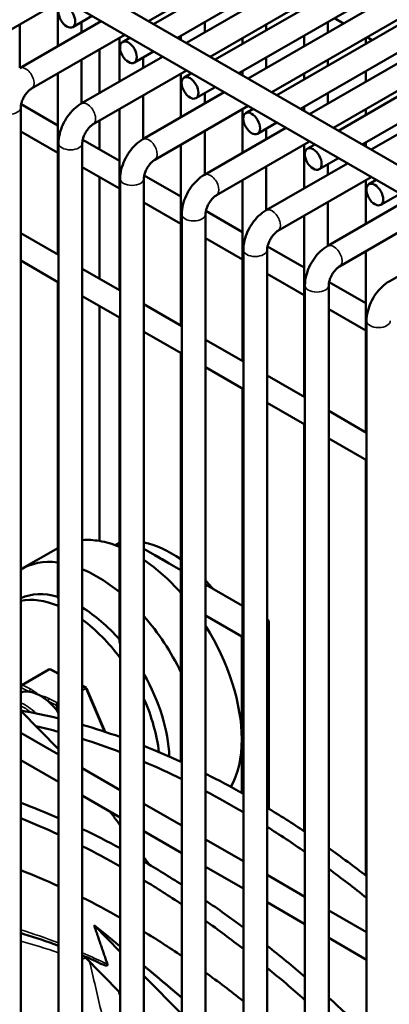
# Model space of a CAD drawing. Header units: inches. Extents: x 1 to 237, y 4 to 150.
# Tile 153 of 166: x 202.01 to 203.85, y 114.08 to 118.98. Entities that reach past the tile are written whole.
import ezdxf

# ---------------------------------------------------------------- set-up
doc = ezdxf.new("R2010")
doc.units = ezdxf.units.IN
doc.header["$LTSCALE"] = 7
doc.header["$MEASUREMENT"] = 0
doc.layers.add('Visible (ANSI)', color=7, linetype='Continuous', lineweight=50)
doc.layers.add('Visible Narrow (ANSI)', color=7, linetype='Continuous', lineweight=35)

msp = doc.modelspace()

# ---------------------------------------------------------------- linework, layer by layer
at = {"layer": 'Visible (ANSI)'}
for p, q in [((202.6745, 118.9594), (204.7417, 120.1529)), ((202.7926, 118.8912), (204.8599, 120.0847)), ((202.9807, 118.7826), (205.048, 119.9761)), ((201.0119, 119.9193), (207.2557, 116.3144)), ((203.0988, 118.7144), (205.1661, 119.9079)), ((200.8823, 119.8577), (207.1966, 116.2121)), ((203.287, 118.6058), (205.3542, 119.7993)), ((203.4051, 118.5376), (205.4723, 119.7311)), ((203.5932, 118.429), (205.6604, 119.6225)), ((203.7113, 118.3608), (205.7785, 119.5543)), ((202.6494, 118.9739), (203.2788, 119.3373)), ((202.8375, 118.8653), (203.526, 119.2627)), ((202.9556, 118.7971), (203.585, 119.1605)), ((201.7616, 118.8149), (202.225, 119.0825)), ((203.1437, 118.6885), (203.8322, 119.0859)), ((202.1979, 119.0668), (202.1979, 118.8496)), ((202.0087, 118.7404), (202.4132, 118.9739)), ((202.2725, 118.9445), (202.3683, 118.9998)), ((202.4055, 118.9694), (202.4055, 118.9783)), ((203.2618, 118.6203), (203.8912, 118.9837)), ((203.6183, 118.9625), (203.5734, 118.9884)), ((202.0098, 118.9582), (202.0098, 118.741)), ((202.316, 118.9696), (202.316, 118.9178)), ((202.9284, 118.9696), (202.9284, 118.9178)), ((203.2347, 118.9582), (203.2347, 118.9292)), ((203.5409, 118.9696), (203.5409, 118.9178)), ((202.0678, 118.6381), (202.5313, 118.9057)), ((202.5041, 118.89), (202.5041, 118.6728)), ((202.5197, 118.87), (202.5564, 118.8912)), ((202.8103, 118.9014), (202.8103, 118.881)), ((203.1166, 118.89), (203.1166, 118.861)), ((203.4228, 118.9014), (203.4228, 118.8496)), ((203.45, 118.5117), (204.1384, 118.9091)), ((203.729, 118.89), (203.729, 118.861)), ((203.7616, 118.8798), (203.7364, 118.8943)), ((202.4055, 118.6158), (202.4055, 118.8331)), ((202.315, 118.5636), (202.7194, 118.7971)), ((202.316, 118.7814), (202.316, 118.5642)), ((202.5788, 118.7677), (202.6745, 118.823)), ((202.6222, 118.7928), (202.6222, 118.741)), ((203.2347, 118.7928), (203.2347, 118.741)), ((203.5409, 118.7814), (203.5409, 118.7524)), ((203.5681, 118.4435), (204.1975, 118.8069)), ((202.374, 118.4613), (202.8375, 118.7289)), ((203.7562, 118.3349), (204.4446, 118.7323)), ((202.1979, 118.7132), (202.1979, 117.8134)), ((202.8103, 118.7132), (202.8103, 118.496)), ((202.8259, 118.6932), (202.8626, 118.7144)), ((203.1166, 118.7246), (203.1166, 118.7042)), ((203.4228, 118.7132), (203.4228, 118.6842)), ((203.729, 118.7246), (203.729, 118.6728)), ((202.885, 118.5909), (202.9807, 118.6462)), ((202.6212, 118.3868), (203.0256, 118.6203)), ((202.6222, 118.6046), (202.6222, 118.3874)), ((202.9284, 118.616), (202.9284, 118.5642)), ((203.5409, 118.616), (203.5409, 118.5642)), ((202.0138, 112.6445), (202.0138, 118.5446)), ((202.0157, 118.5606), (202.1979, 118.4554)), ((202.5041, 118.5364), (202.5041, 117.6366)), ((202.6802, 118.2845), (203.1437, 118.5521)), ((203.1166, 118.5364), (203.1166, 118.3192)), ((203.1322, 118.5164), (203.1689, 118.5376)), ((203.4228, 118.5478), (203.4228, 118.5274)), ((203.729, 118.5364), (203.729, 118.5074)), ((202.4055, 118.3356), (202.4055, 118.4795)), ((202.9274, 118.21), (203.3318, 118.4435)), ((203.1912, 118.4141), (203.287, 118.4694)), ((203.2347, 118.4392), (203.2347, 118.3874)), ((202.0138, 118.4253), (202.1979, 118.319)), ((202.9284, 118.4278), (202.9284, 118.2106)), ((202.2019, 112.4495), (202.2019, 118.3678)), ((202.32, 112.3186), (202.32, 118.3678)), ((202.3219, 118.3838), (202.5041, 118.2786)), ((202.8103, 118.3596), (202.8103, 117.4598)), ((202.9865, 118.1077), (203.45, 118.3753)), ((203.4228, 118.3596), (203.4228, 118.1424)), ((203.4384, 118.3396), (203.4751, 118.3608)), ((203.729, 118.371), (203.729, 118.3506)), ((203.4974, 118.2373), (203.5932, 118.2926)), ((202.32, 118.2485), (202.5041, 118.1422)), ((203.2336, 118.0332), (203.6381, 118.2667)), ((203.2347, 118.251), (203.2347, 118.0338)), ((203.5409, 118.2624), (203.5409, 118.2106)), ((202.4055, 117.6936), (202.4055, 118.1992)), ((202.5081, 112.0954), (202.5081, 118.191)), ((202.6263, 111.9452), (202.6263, 118.191)), ((202.6282, 118.207), (202.8103, 118.1018)), ((203.2927, 117.9309), (203.7562, 118.1985)), ((203.1166, 118.1828), (203.1166, 117.283)), ((203.729, 118.1828), (203.729, 117.9656)), ((203.7446, 118.1628), (203.7813, 118.184)), ((203.8037, 118.0605), (203.8994, 118.1158)), ((202.6263, 118.0717), (202.8103, 117.9654)), ((203.5399, 117.8564), (203.9443, 118.0899)), ((203.5409, 118.0742), (203.5409, 117.857)), ((202.8144, 111.688), (202.8144, 118.0142)), ((202.9325, 111.5698), (202.9325, 118.0142)), ((202.9344, 118.0302), (203.1166, 117.925)), ((203.4228, 118.006), (203.4228, 117.1062)), ((203.5989, 117.7541), (204.0624, 118.0217)), ((202.0138, 117.9197), (202.2019, 117.8111)), ((203.8461, 117.6796), (204.2505, 117.9131)), ((202.9325, 117.8949), (203.1166, 117.7886)), ((203.2406, 117.8534), (203.4228, 117.7482)), ((203.1206, 111.8983), (203.1206, 117.8374)), ((203.2387, 112.095), (203.2387, 117.8374)), ((203.729, 117.8292), (203.729, 116.9294)), ((202.0138, 117.7833), (202.2019, 117.6747)), ((202.32, 117.7429), (202.5081, 117.6343)), ((203.2387, 117.7181), (203.4228, 117.6118)), ((202.1979, 117.677), (202.1979, 116.1104)), ((203.4268, 112.2245), (203.4268, 117.6606)), ((203.5449, 112.268), (203.5449, 117.6606)), ((203.5468, 117.6766), (203.729, 117.5714)), ((202.32, 117.6065), (202.5081, 117.4979)), ((202.4055, 116.389), (202.4055, 117.5572)), ((202.6263, 117.5661), (202.8144, 117.4575)), ((203.5449, 117.5413), (203.729, 117.435)), ((202.5041, 117.5002), (202.5041, 115.8966)), ((203.7331, 112.2457), (203.7331, 117.4838)), ((202.6263, 117.4297), (202.8144, 117.3211)), ((202.9325, 117.3893), (203.1206, 117.2807)), ((202.8103, 117.3234), (202.8103, 115.2908)), ((202.9325, 117.2529), (203.1206, 117.1443)), ((203.2387, 117.2125), (203.4268, 117.1039)), ((203.1166, 117.1466), (203.1166, 115.134)), ((203.2387, 117.0761), (203.4268, 116.9675)), ((203.5449, 117.0357), (203.7331, 116.9271)), ((203.4228, 116.9698), (203.4228, 114.9457)), ((203.5449, 116.8993), (203.7331, 116.7907)), ((203.729, 116.793), (203.729, 114.7256)), ((202.5041, 116.3789), (202.4848, 116.3678)), ((202.1979, 116.3537), (202.0177, 116.2497)), ((202.6812, 116.3179), (202.6263, 116.3496)), ((202.752, 116.277), (202.6812, 116.3179)), ((202.8103, 116.2433), (202.752, 116.277)), ((203.1166, 116.0665), (202.9325, 116.1728)), ((203.1126, 115.9137), (202.9325, 116.0177)), ((203.2469, 115.9913), (203.2387, 115.996)), ((203.2469, 115.9913), (203.2387, 115.9865)), ((203.2469, 115.0577), (203.2469, 115.9913)), ((203.1166, 115.916), (203.1126, 115.9137)), ((203.1126, 115.4034), (203.1126, 115.9137)), ((202.154, 115.7496), (202.0196, 115.672)), ((202.1635, 115.7498), (202.2019, 115.7304)), ((202.016, 115.6683), (202.0138, 115.6645)), ((202.32, 115.6706), (202.3355, 115.6628)), ((202.3401, 115.6578), (202.4342, 115.4396)), ((202.0138, 115.5446), (202.2019, 115.3541)), ((202.0138, 115.4356), (202.2019, 115.327)), ((203.1126, 115.1362), (203.1126, 115.4034)), ((202.0138, 115.2993), (202.2019, 115.1907)), ((202.32, 115.2588), (202.5081, 115.1502)), ((202.32, 115.1225), (202.5081, 115.0139)), ((202.6263, 115.082), (202.8144, 114.9734)), ((202.6263, 114.9457), (202.8144, 114.8371)), ((202.9325, 114.9052), (203.1206, 114.7966)), ((202.9325, 114.7689), (203.1206, 114.6603)), ((203.2387, 114.7284), (203.4268, 114.6198)), ((203.2387, 114.5921), (203.4268, 114.4835)), ((203.5449, 114.5516), (203.7331, 114.443)), ((202.3785, 114.4779), (202.5081, 114.3466)), ((203.5449, 114.4153), (203.7331, 114.3067)), ((202.3287, 114.3245), (202.5081, 114.1427)), ((202.6263, 114.2269), (202.8144, 114.0364))]:
    msp.add_line(p, q, dxfattribs=at)
for centre, start, end in [((202.159, 115.7409), 63.1519, 120), ((202.0246, 115.6633), 120, 150.132), ((202.3309, 115.6539), 23.3162, 63.1519)]:
    msp.add_arc(centre, 0.01, start, end, dxfattribs=at)
for centre in [(202.243, 118.9956), (202.5492, 118.8188), (202.8555, 118.642), (203.1617, 118.4652), (203.4679, 118.2884), (203.7741, 118.1116)]:
    msp.add_ellipse(centre, major_axis=(-0.0295, 0.0511), ratio=0.57735, dxfattribs=at)
for centre, major_axis, start_param, end_param in [((202.5822, 115.7096), (-0.375, 0.6495), 5.837624, 6.014975), ((202.5822, 115.7096), (0.375, -0.6495), 2.504082, 2.696031), ((202.7647, 115.8149), (0.3135, -0.543), 2.253047, 2.673716), ((202.3927, 115.6002), (-0.375, 0.6495), 5.874046, 6.293743), ((202.5822, 115.7096), (0.375, -0.6495), 1.911615, 2.273109), ((202.7166, 115.7871), (0.3135, -0.543), 2.276301, 2.436088), ((202.3927, 115.6002), (0.375, -0.6495), 2.144636, 2.493732), ((202.7647, 115.8149), (0.3135, -0.543), 1.879153, 1.96803), ((202.3093, 115.552), (-0.3135, 0.543), 5.751839, 6.2273), ((202.2612, 115.5242), (-0.3135, 0.543), 5.63194, 6.089825), ((202.3093, 115.552), (-0.3135, 0.543), 5.042884, 5.473588), ((202.2612, 115.5242), (-0.3135, 0.543), 4.907075, 5.364745), ((202.3927, 115.6002), (0.375, -0.6495), 1.449595, 1.900236), ((202.5822, 115.7096), (0.375, -0.6495), 0.785398, 1.63482), ((202.3093, 115.552), (-0.3135, 0.543), 3.967575, 4.701306), ((202.1127, 115.4385), (-0.1105, 0.1914), 5.86131, 6.183247), ((202.1127, 115.4385), (-0.1105, 0.1914), 5.559335, 5.86131), ((202.1127, 115.4385), (-0.1105, 0.1914), 5.550421, 5.559335), ((202.1127, 115.4385), (-0.1105, 0.1914), 5.257361, 5.550421), ((202.2612, 115.5242), (-0.3135, 0.543), 4.061718, 4.530493), ((202.1127, 115.4385), (-0.1105, 0.1914), 4.890354, 5.257361), ((203.1574, 111.1302), (2.4375, -4.2219), 2.637067, 2.694369), ((203.0779, 111.0843), (2.4375, -4.2219), 2.613129, 2.647125), ((203.1574, 111.1302), (2.4375, -4.2219), 2.545685, 2.60158), ((203.0779, 111.0843), (2.4375, -4.2219), 2.522238, 2.577859), ((202.5822, 115.7096), (0.375, -0.6495), 0.331634, 0.785398), ((203.1574, 111.1302), (2.4375, -4.2219), 2.455883, 2.510907), ((203.0779, 111.0843), (2.4375, -4.2219), 2.432716, 2.487591), ((203.1574, 111.1302), (2.4375, -4.2219), 2.366883, 2.421501), ((203.0779, 111.0843), (2.4375, -4.2219), 2.343806, 2.398391), ((202.6183, 110.819), (2.4375, -4.2219), 2.477274, 2.532461), ((203.1574, 111.1302), (2.4375, -4.2219), 2.277968, 2.332618), ((202.5387, 110.773), (-2.4375, 4.2219), 5.59565, 5.65066), ((203.0779, 111.0843), (2.4375, -4.2219), 2.254798, 2.309526), ((202.6183, 110.819), (2.4375, -4.2219), 2.388148, 2.442823), ((202.5387, 110.773), (-2.4375, 4.2219), 5.506659, 5.561273), ((203.1574, 111.1302), (2.4375, -4.2219), 2.188427, 2.243547), ((202.6183, 110.819), (2.4375, -4.2219), 2.299277, 2.35388), ((202.5387, 110.773), (2.2813, -3.9512), 2.460784, 2.51963), ((203.0779, 111.0843), (2.4375, -4.2219), 2.164973, 2.22029), ((202.5387, 110.773), (-2.4375, 4.2219), 5.417738, 5.472393), ((202.5387, 110.773), (2.2813, -3.9512), 2.365674, 2.424035), ((202.6183, 110.819), (2.4375, -4.2219), 2.209952, 2.264918), ((202.5387, 110.773), (-2.4375, 4.2219), 5.328177, 5.383311), ((202.5387, 110.773), (2.2813, -3.9512), 2.27065, 2.32906), ((202.6183, 110.819), (2.4375, -4.2219), 2.119432, 2.175224), ((202.5387, 110.773), (2.2813, -3.9512), 2.174842, 2.233839), ((202.5387, 110.773), (-2.4375, 4.2219), 5.237215, 5.293303), ((202.6183, 110.819), (2.4375, -4.2219), 2.026883, 2.084027)]:
    msp.add_ellipse(centre, major_axis=major_axis, ratio=0.57735, start_param=start_param, end_param=end_param, dxfattribs=at)
for points, knots in [([(202.0138, 118.5446), (202.0138, 118.5477), (202.0141, 118.5515), (202.0156, 118.5605), (202.0168, 118.5656), (202.0204, 118.5768), (202.0229, 118.5828), (202.0288, 118.595), (202.0324, 118.601), (202.0401, 118.6124), (202.0443, 118.6176), (202.0526, 118.6265), (202.0566, 118.6302), (202.0631, 118.6352), (202.0656, 118.6368), (202.0678, 118.6381)], [4.712389, 4.712389, 4.712389, 4.712389, 4.919113, 4.919113, 5.142574, 5.142574, 5.381629, 5.381629, 5.629603, 5.629603, 5.877268, 5.877268, 6.114931, 6.114931, 6.283185, 6.283185, 6.283185, 6.283185]), ([(202.2019, 118.3678), (202.2019, 118.3832), (202.204, 118.3986), (202.2113, 118.429), (202.2166, 118.444), (202.23, 118.4729), (202.238, 118.4868), (202.2563, 118.5127), (202.2666, 118.5248), (202.2893, 118.5464), (202.3016, 118.5559), (202.315, 118.5636)], [4.712389, 4.712389, 4.712389, 4.712389, 5.026548, 5.026548, 5.340708, 5.340708, 5.654867, 5.654867, 5.969026, 5.969026, 6.283185, 6.283185, 6.283185, 6.283185]), ([(202.32, 118.3678), (202.32, 118.3709), (202.3203, 118.3747), (202.3218, 118.3837), (202.323, 118.3888), (202.3266, 118.4), (202.3291, 118.406), (202.335, 118.4182), (202.3386, 118.4242), (202.3463, 118.4356), (202.3505, 118.4408), (202.3588, 118.4497), (202.3629, 118.4534), (202.3693, 118.4584), (202.3718, 118.46), (202.374, 118.4613)], [4.712389, 4.712389, 4.712389, 4.712389, 4.919113, 4.919113, 5.142574, 5.142574, 5.381629, 5.381629, 5.629603, 5.629603, 5.877268, 5.877268, 6.114931, 6.114931, 6.283185, 6.283185, 6.283185, 6.283185]), ([(202.5081, 118.191), (202.5081, 118.2064), (202.5102, 118.2218), (202.5176, 118.2522), (202.5229, 118.2672), (202.5362, 118.2961), (202.5442, 118.31), (202.5626, 118.3359), (202.5729, 118.348), (202.5955, 118.3696), (202.6078, 118.3791), (202.6212, 118.3868)], [4.712389, 4.712389, 4.712389, 4.712389, 5.026548, 5.026548, 5.340708, 5.340708, 5.654867, 5.654867, 5.969026, 5.969026, 6.283185, 6.283185, 6.283185, 6.283185]), ([(202.6263, 118.191), (202.6263, 118.1941), (202.6265, 118.1979), (202.628, 118.2069), (202.6293, 118.212), (202.6329, 118.2232), (202.6353, 118.2292), (202.6413, 118.2414), (202.6448, 118.2474), (202.6525, 118.2587), (202.6567, 118.264), (202.665, 118.2729), (202.6691, 118.2766), (202.6755, 118.2816), (202.678, 118.2832), (202.6802, 118.2845)], [4.712389, 4.712389, 4.712389, 4.712389, 4.919113, 4.919113, 5.142574, 5.142574, 5.381629, 5.381629, 5.629603, 5.629603, 5.877268, 5.877268, 6.114931, 6.114931, 6.283185, 6.283185, 6.283185, 6.283185]), ([(202.8144, 118.0142), (202.8144, 118.0296), (202.8164, 118.045), (202.8238, 118.0754), (202.8291, 118.0904), (202.8424, 118.1193), (202.8504, 118.1332), (202.8688, 118.1591), (202.8791, 118.1712), (202.9017, 118.1928), (202.914, 118.2023), (202.9274, 118.21)], [4.712389, 4.712389, 4.712389, 4.712389, 5.026548, 5.026548, 5.340708, 5.340708, 5.654867, 5.654867, 5.969026, 5.969026, 6.283185, 6.283185, 6.283185, 6.283185]), ([(202.9325, 118.0142), (202.9325, 118.0173), (202.9328, 118.0211), (202.9342, 118.0301), (202.9355, 118.0352), (202.9391, 118.0464), (202.9415, 118.0524), (202.9475, 118.0646), (202.951, 118.0706), (202.9588, 118.0819), (202.963, 118.0872), (202.9712, 118.0961), (202.9753, 118.0998), (202.9818, 118.1048), (202.9843, 118.1064), (202.9865, 118.1077)], [4.712389, 4.712389, 4.712389, 4.712389, 4.919113, 4.919113, 5.142574, 5.142574, 5.381629, 5.381629, 5.629603, 5.629603, 5.877268, 5.877268, 6.114931, 6.114931, 6.283185, 6.283185, 6.283185, 6.283185]), ([(203.1206, 117.8374), (203.1206, 117.8528), (203.1227, 117.8682), (203.13, 117.8986), (203.1353, 117.9136), (203.1486, 117.9425), (203.1567, 117.9564), (203.175, 117.9823), (203.1853, 117.9944), (203.2079, 118.016), (203.2203, 118.0255), (203.2336, 118.0332)], [4.712389, 4.712389, 4.712389, 4.712389, 5.026548, 5.026548, 5.340708, 5.340708, 5.654867, 5.654867, 5.969026, 5.969026, 6.283185, 6.283185, 6.283185, 6.283185]), ([(203.2387, 117.8374), (203.2387, 117.8405), (203.239, 117.8443), (203.2405, 117.8533), (203.2417, 117.8584), (203.2453, 117.8696), (203.2478, 117.8756), (203.2537, 117.8878), (203.2573, 117.8938), (203.265, 117.9051), (203.2692, 117.9104), (203.2775, 117.9193), (203.2815, 117.923), (203.288, 117.928), (203.2905, 117.9296), (203.2927, 117.9309)], [4.712389, 4.712389, 4.712389, 4.712389, 4.919113, 4.919113, 5.142574, 5.142574, 5.381629, 5.381629, 5.629603, 5.629603, 5.877268, 5.877268, 6.114931, 6.114931, 6.283185, 6.283185, 6.283185, 6.283185]), ([(203.4268, 117.6606), (203.4268, 117.676), (203.4289, 117.6914), (203.4362, 117.7218), (203.4416, 117.7368), (203.4549, 117.7657), (203.4629, 117.7796), (203.4812, 117.8055), (203.4915, 117.8176), (203.5142, 117.8392), (203.5265, 117.8487), (203.5399, 117.8564)], [4.712389, 4.712389, 4.712389, 4.712389, 5.026548, 5.026548, 5.340708, 5.340708, 5.654867, 5.654867, 5.969026, 5.969026, 6.283185, 6.283185, 6.283185, 6.283185]), ([(203.5449, 117.6606), (203.5449, 117.6637), (203.5452, 117.6675), (203.5467, 117.6765), (203.5479, 117.6816), (203.5516, 117.6928), (203.554, 117.6988), (203.5599, 117.711), (203.5635, 117.717), (203.5712, 117.7283), (203.5754, 117.7336), (203.5837, 117.7425), (203.5878, 117.7462), (203.5942, 117.7512), (203.5967, 117.7528), (203.5989, 117.7541)], [4.712389, 4.712389, 4.712389, 4.712389, 4.919113, 4.919113, 5.142574, 5.142574, 5.381629, 5.381629, 5.629603, 5.629603, 5.877268, 5.877268, 6.114931, 6.114931, 6.283185, 6.283185, 6.283185, 6.283185]), ([(203.7331, 117.4838), (203.7331, 117.4992), (203.7351, 117.5146), (203.7425, 117.545), (203.7478, 117.56), (203.7611, 117.5889), (203.7691, 117.6028), (203.7875, 117.6287), (203.7978, 117.6408), (203.8204, 117.6624), (203.8327, 117.6719), (203.8461, 117.6796)], [4.712389, 4.712389, 4.712389, 4.712389, 5.026548, 5.026548, 5.340708, 5.340708, 5.654867, 5.654867, 5.969026, 5.969026, 6.283185, 6.283185, 6.283185, 6.283185]), ([(202.0138, 114.4387), (202.0189, 114.4372), (202.024, 114.4357), (202.0862, 114.417), (202.1438, 114.3975), (202.2019, 114.3756)], [4.47120325, 4.47120325, 4.47120325, 4.47120325, 4.47683687, 4.47683687, 4.53992559, 4.53992559, 4.53992559, 4.53992559]), ([(202.4088, 114.2887), (202.4115, 114.2874), (202.4142, 114.2862), (202.4252, 114.2815), (202.4351, 114.2776), (202.4433, 114.2777), (202.4455, 114.2783), (202.4457, 114.2815), (202.4455, 114.2825), (202.4451, 114.2837)], [3.0255316, 3.0255316, 3.0255316, 3.0255316, 3.0657127, 3.0657127, 3.1960707, 3.1960707, 3.2419629, 3.2419629, 3.255741, 3.255741, 3.255741, 3.255741])]:
    msp.add_open_spline(points, degree=3, knots=knots, dxfattribs=at)
for points in [[(202.1979, 116.1104), (202.1979, 116.1074), (202.1992, 116.1043), (202.2019, 116.1016)], [(202.5081, 115.8766), (202.5055, 115.8835), (202.5041, 115.8903), (202.5041, 115.8966)], [(202.32, 114.3282), (202.3495, 114.3156), (202.3792, 114.3025), (202.4088, 114.2887)]]:
    msp.add_open_spline(points, degree=3, dxfattribs=at)
for points, weights in [([(202.4592, 115.0421), (202.4837, 115.0084), (202.5081, 114.9751)], [1.00191958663, 1.00213667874, 1.00225482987]), ([(202.6263, 114.8159), (202.6405, 114.7969), (202.6547, 114.7781)], [1.00224552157, 1.00217398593, 1.00206842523]), ([(202.4451, 114.2837), (202.4127, 114.3782), (202.3785, 114.4779)], [1, 1.0003481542, 1]), ([(202.3785, 114.4779), (202.4442, 114.4253), (202.5081, 114.3732)], [1, 1.00103509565, 1.00167959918]), ([(202.6263, 114.2761), (202.7221, 114.1966), (202.8144, 114.1177)], [1.00254374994, 1.00297286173, 1.00247816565])]:
    msp.add_rational_spline(points, weights, degree=2, dxfattribs=at)
at = {"layer": 'Visible Narrow (ANSI)'}
for p, q in [((202.0242, 115.6717), (202.1586, 115.7493)), ((202.1586, 115.7493), (202.2019, 115.7274)), ((202.0138, 115.6527), (202.0176, 115.6593)), ((202.0176, 115.6593), (202.0572, 115.6392)), ((202.0638, 115.6517), (202.0242, 115.6717)), ((202.32, 115.6676), (202.3305, 115.6623)), ((202.3305, 115.6623), (202.32, 115.6562)), ((202.32, 115.6453), (202.3368, 115.655)), ((202.3368, 115.655), (202.4289, 115.4414)), ((202.1962, 115.5847), (202.1566, 115.6047)), ((202.1499, 115.5923), (202.1895, 115.5722)), ((202.1895, 115.5722), (202.2019, 115.5435)), ((202.2019, 115.588), (202.1962, 115.5847))]:
    msp.add_line(p, q, dxfattribs=at)
for centre, major_axis, ratio, start_param, end_param in [((202.0383, 118.6892), (0.0295, -0.0511), 0.57735, 0, 3.141593), ((201.9547, 118.5446), (0.0591, 0), 0.57735, 3.141593, 6.283185), ((202.3445, 118.5124), (0.0295, -0.0511), 0.57735, 0, 3.141593), ((202.6507, 118.3356), (0.0295, -0.0511), 0.57735, 0, 3.141593), ((202.261, 118.3678), (0.0591, 0), 0.57735, 3.141593, 6.283185), ((202.5672, 118.191), (0.0591, 0), 0.57735, 3.141593, 6.283185), ((202.9569, 118.1588), (0.0295, -0.0511), 0.57735, 0, 3.141593), ((202.8734, 118.0142), (0.0591, 0), 0.57735, 3.141593, 6.283185), ((203.2632, 117.982), (0.0295, -0.0511), 0.57735, 0, 3.141593), ((203.5694, 117.8052), (0.0295, -0.0511), 0.57735, 0, 3.141593), ((203.1797, 117.8374), (0.0591, 0), 0.57735, 3.141593, 6.283185), ((203.4859, 117.6606), (0.0591, 0), 0.57735, 3.141593, 6.283185), ((203.7921, 117.4838), (0.0591, 0), 0.57735, 3.141593, 6.283185), ((202.159, 115.7409), (-0.005, 0.00866), 0.57735, 5.559335, 6.283185), ((202.159, 115.7409), (0.00452, 0.00892), 0.611769, 0, 0.752671), ((202.0246, 115.6633), (-0.00867, 0.00498), 0.774183, 0, 1.148478), ((202.0246, 115.6633), (0.00452, 0.00892), 0.611769, 0.752671, 2.323467), ((202.0246, 115.6633), (-0.005, 0.00866), 0.57735, 5.559335, 6.283185), ((202.0642, 115.6433), (0.00452, 0.00892), 0.611769, 0.752671, 2.323467), ((202.3309, 115.6539), (0.00452, 0.00892), 0.611769, 0, 0.752671), ((202.3309, 115.6539), (0.005, -0.00866), 0.57735, 1.370545, 2.417743), ((202.3309, 115.6539), (0.00918, 0.00396), 0.162414, 5.337416, 6.283185), ((202.157, 115.5963), (-0.00452, -0.00892), 0.611769, 3.894263, 5.46506), ((202.0349, 115.3936), (-0.1105, 0.1914), 0.57735, 5.143118, 5.633495), ((202.0279, 115.3895), (0.1055, -0.1827), 0.57735, 2.117928, 2.450645), ((202.1966, 115.5763), (-0.00452, -0.00892), 0.611769, 3.894263, 5.46506), ((202.1966, 115.5763), (0.00918, 0.00396), 0.162414, 3.76662, 5.258928), ((202.1966, 115.5763), (0.005, -0.00866), 0.57735, 1.504106, 2.417743), ((202.6697, 110.8487), (2.0303, -3.5167), 0.57735, 2.519853, 2.586673), ((202.7358, 110.8868), (1.9632, -3.4004), 0.57735, 2.549686, 2.61926), ((202.1508, 114.3026), (0.0302, 0.0848), 0.675426, 5.8595, 5.986594), ((202.6697, 110.8487), (2.0303, -3.5167), 0.57735, 2.434499, 2.478292)]:
    msp.add_ellipse(centre, major_axis=major_axis, ratio=ratio, start_param=start_param, end_param=end_param, dxfattribs=at)
for points, knots in [([(202.1031, 115.6241), (202.1031, 115.6242), (202.103, 115.6242), (202.091, 115.6339), (202.0794, 115.6438), (202.0638, 115.6517)], [-0.0008811, -0.0008811, -0.0008811, -0.0008811, 0, 0, 0.1679877, 0.1679877, 0.1679877, 0.1679877]), ([(202.1566, 115.6047), (202.141, 115.6126), (202.1219, 115.6182), (202.1033, 115.6241), (202.1032, 115.6241), (202.1031, 115.6241)], [0.3302386, 0.3302386, 0.3302386, 0.3302386, 0.4982263, 0.4982263, 0.4991074, 0.4991074, 0.4991074, 0.4991074]), ([(202.32, 114.3107), (202.3231, 114.3114), (202.3289, 114.313), (202.3344, 114.315), (202.337, 114.316)], [0.3191899, 0.3191899, 0.3191899, 0.3191899, 0.5, 0.6773323, 0.6773323, 0.6773323, 0.6773323]), ([(202.3564, 114.2965), (202.3758, 114.2133), (202.3946, 114.1326), (202.4186, 114.0303), (202.4242, 114.0065), (202.4524, 113.8863), (202.4742, 113.7937), (202.4978, 113.694), (202.5004, 113.6833), (202.5046, 113.6652), (202.5064, 113.6578), (202.5081, 113.6504)], [0.0073622, 0.0073622, 0.0073622, 0.0073622, 0.0782255, 0.0782255, 0.1, 0.1, 0.1891767, 0.1891767, 0.2, 0.2, 0.2075186, 0.2075186, 0.2075186, 0.2075186])]:
    msp.add_open_spline(points, degree=3, knots=knots, dxfattribs=at)
msp.add_open_spline([(202.5004, 114.1506), (202.503, 114.1398), (202.5056, 114.129), (202.5081, 114.1183)], degree=3, dxfattribs=at)

doc.saveas('drawing.dxf')
